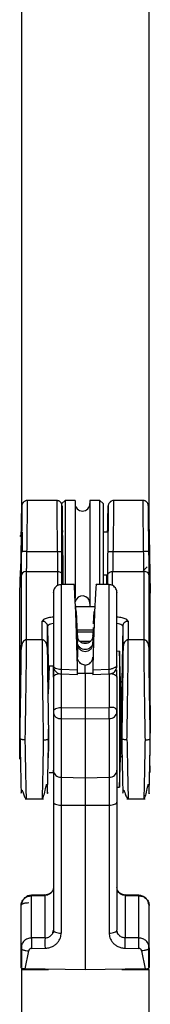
# Model space of a CAD drawing. Header units: millimetres. Extents: x 164 to 1298, y 127 to 1207.
# Tile 6 of 7: x 1176 to 1189, y 1022 to 1115. Entities that reach past the tile are written whole.
import ezdxf

# ---------------------------------------------------------------- set-up
doc = ezdxf.new("R2010")
doc.units = ezdxf.units.MM
doc.header["$LTSCALE"] = 10

msp = doc.modelspace()

# ---------------------------------------------------------------- linework, layer by layer
at = {"color": 7, "linetype": 'Continuous', "lineweight": 25}
for p, q in [((1176.435, 1166.013), (1176.435, 1067.796)), ((1188.435, 1166.013), (1188.435, 1067.796)), ((1179.816, 1069.335), (1176.873, 1069.335)), ((1180.535, 1069.335), (1180.235, 1069.035)), ((1181.485, 1069.335), (1180.535, 1069.335)), ((1180.535, 1069.335), (1180.535, 1061.408)), ((1181.485, 1069.335), (1181.485, 1060.133)), ((1183.835, 1069.335), (1182.885, 1069.335)), ((1182.885, 1069.335), (1182.885, 1059.335)), ((1184.135, 1069.035), (1183.835, 1069.335)), ((1183.835, 1061.416), (1183.835, 1069.335)), ((1187.998, 1069.335), (1185.055, 1069.335)), ((1180.235, 1061.402), (1180.235, 1069.035)), ((1184.135, 1069.035), (1184.135, 1061.411)), ((1176.399, 1066.074), (1176.413, 1066.717)), ((1180.316, 1066.335), (1180.308, 1066.701)), ((1184.555, 1066.335), (1184.563, 1066.701)), ((1176.426, 1066.189), (1176.285, 1065.945)), ((1176.51, 1064.511), (1176.51, 1066.335)), ((1184.135, 1066.367), (1184.556, 1066.367)), ((1184.574, 1066.335), (1184.135, 1066.335)), ((1188.487, 1065.72), (1188.486, 1066.105)), ((1188.486, 1066.105), (1188.585, 1060.61)), ((1176.913, 1064.512), (1179.807, 1064.512)), ((1185.063, 1064.512), (1187.957, 1064.512)), ((1187.911, 1062.71), (1188.285, 1063.085)), ((1176.285, 1062.725), (1176.367, 1062.584)), ((1176.285, 1060.61), (1176.322, 1062.66)), ((1176.382, 1062.176), (1176.382, 1055.379)), ((1176.882, 1062.651), (1179.838, 1062.651)), ((1176.882, 1062.651), (1176.882, 1056.183)), ((1179.838, 1062.651), (1179.838, 1061.313)), ((1180.338, 1062.176), (1180.338, 1061.404)), ((1184.135, 1062.335), (1184.506, 1062.335)), ((1184.435, 1062.335), (1184.435, 1061.406)), ((1184.532, 1062.176), (1184.532, 1061.404)), ((1185.032, 1062.651), (1187.988, 1062.651)), ((1185.032, 1061.313), (1185.032, 1062.651)), ((1187.988, 1062.651), (1187.988, 1056.183)), ((1188.488, 1055.379), (1188.488, 1062.176)), ((1181.385, 1061.422), (1180.172, 1061.401)), ((1180.172, 1061.401), (1180.172, 1053.394)), ((1184.698, 1061.401), (1183.485, 1061.422)), ((1184.698, 1053.394), (1184.698, 1061.401)), ((1176.285, 1052.469), (1176.285, 1060.61)), ((1188.585, 1050.011), (1188.585, 1060.61)), ((1181.585, 1058.857), (1181.511, 1059.601)), ((1183.244, 1059.316), (1181.626, 1059.316)), ((1182.885, 1059.335), (1183.333, 1059.335)), ((1181.585, 1058.857), (1181.701, 1055.966)), ((1183.238, 1057.707), (1183.286, 1058.857)), ((1178.388, 1056.184), (1178.388, 1057.951)), ((1178.971, 1057.59), (1178.888, 1057.476)), ((1178.888, 1055.379), (1178.888, 1057.476)), ((1178.888, 1057.476), (1178.983, 1052.191)), ((1181.708, 1056.539), (1181.661, 1057.707)), ((1183.196, 1057.359), (1183.163, 1056.539)), ((1185.982, 1057.476), (1185.888, 1052.204)), ((1185.982, 1057.476), (1185.982, 1055.379)), ((1186.482, 1057.951), (1186.482, 1056.184)), ((1183.186, 1057.116), (1181.685, 1057.116)), ((1181.691, 1056.955), (1183.179, 1056.955)), ((1178.493, 1056.204), (1176.778, 1056.204)), ((1181.7, 1055.78), (1181.701, 1055.966)), ((1181.7, 1055.78), (1181.7, 1054.567)), ((1181.907, 1056.081), (1182.953, 1056.081)), ((1182.134, 1055.92), (1182.723, 1055.92)), ((1183.17, 1055.78), (1183.17, 1055.966)), ((1188.093, 1056.204), (1186.378, 1056.204)), ((1185.685, 1055.113), (1185.435, 1055.104)), ((1185.785, 1052.313), (1185.685, 1055.113)), ((1185.685, 1055.113), (1185.685, 1042.295)), ((1179.036, 1053.718), (1178.945, 1051.093)), ((1179.435, 1053.704), (1179.036, 1053.718)), ((1179.435, 1052.681), (1179.435, 1053.646)), ((1182.435, 1053.046), (1182.435, 1053.818)), ((1188.536, 1053.704), (1188.502, 1053.67)), ((1179.435, 1053.383), (1179.435, 1052.681)), ((1179.435, 1052.681), (1179.435, 1049.438)), ((1180.159, 1052.984), (1181.728, 1052.928)), ((1181.715, 1053.332), (1180.172, 1053.394)), ((1180.172, 1052.983), (1180.172, 1049.785)), ((1181.719, 1053.04), (1182.435, 1053.046)), ((1182.435, 1053.046), (1182.435, 1049.768)), ((1182.435, 1053.046), (1183.151, 1053.04)), ((1183.142, 1052.928), (1184.712, 1052.984)), ((1184.698, 1053.394), (1183.155, 1053.332)), ((1184.698, 1052.983), (1184.698, 1049.785)), ((1185.435, 1052.681), (1185.435, 1053.383)), ((1185.435, 1052.681), (1185.435, 1049.438)), ((1176.359, 1052.469), (1176.256, 1052.469)), ((1176.256, 1044.939), (1176.256, 1052.469)), ((1185.785, 1052.313), (1185.785, 1045.095)), ((1185.947, 1052.204), (1185.785, 1052.204)), ((1182.435, 1049.768), (1180.172, 1049.785)), ((1184.698, 1049.785), (1182.435, 1049.768)), ((1179.435, 1049.438), (1179.435, 1043.906)), ((1182.435, 1049.768), (1182.435, 1048.751)), ((1185.435, 1049.438), (1185.435, 1043.906)), ((1180.172, 1048.768), (1182.435, 1048.751)), ((1180.172, 1048.768), (1180.172, 1043.235)), ((1182.435, 1048.751), (1184.698, 1048.768)), ((1182.435, 1048.751), (1182.435, 1043.2)), ((1184.698, 1048.768), (1184.698, 1043.235)), ((1176.285, 1046.892), (1176.285, 1047.552)), ((1178.985, 1046.892), (1178.985, 1047.783)), ((1185.885, 1047.785), (1185.885, 1046.892)), ((1188.585, 1046.892), (1188.585, 1047.397)), ((1185.785, 1045.204), (1185.917, 1045.204)), ((1185.685, 1042.295), (1185.785, 1045.095)), ((1188.536, 1044.304), (1188.536, 1043.704)), ((1179.036, 1043.69), (1179.435, 1043.704)), ((1179.435, 1043.704), (1179.435, 1043.906)), ((1185.435, 1043.906), (1185.435, 1042.304)), ((1180.172, 1043.235), (1182.435, 1043.2)), ((1180.172, 1043.235), (1180.172, 1040.619)), ((1182.435, 1043.2), (1184.698, 1043.235)), ((1182.435, 1043.2), (1182.435, 1040.605)), ((1184.698, 1043.235), (1184.698, 1040.619)), ((1185.435, 1042.304), (1185.685, 1042.295)), ((1176.778, 1041.204), (1178.493, 1041.204)), ((1179.435, 1040.9), (1179.435, 1028.833)), ((1180.172, 1040.619), (1182.435, 1040.605)), ((1180.172, 1040.619), (1180.172, 1028.552)), ((1182.435, 1040.605), (1184.698, 1040.619)), ((1182.435, 1040.605), (1182.435, 1025.075)), ((1184.698, 1040.619), (1184.698, 1028.552)), ((1185.435, 1040.9), (1185.435, 1028.833)), ((1186.378, 1041.204), (1188.093, 1041.204)), ((1186.503, 1041.255), (1186.504, 1041.251)), ((1178.645, 1032.152), (1177.364, 1032.123)), ((1179.428, 1032.747), (1179.386, 1032.546)), ((1185.485, 1032.546), (1185.443, 1032.747)), ((1187.507, 1032.123), (1186.225, 1032.152)), ((1176.385, 1031.139), (1176.437, 1031.241)), ((1177.368, 1032.068), (1178.649, 1032.097)), ((1177.368, 1028.089), (1177.368, 1032.068)), ((1178.649, 1028.101), (1178.649, 1032.097)), ((1186.221, 1032.097), (1186.221, 1028.101)), ((1186.221, 1032.097), (1187.503, 1032.068)), ((1187.503, 1028.089), (1187.503, 1032.068)), ((1188.435, 1031.24), (1188.485, 1031.139)), ((1176.385, 1027.163), (1176.385, 1031.139)), ((1188.485, 1027.163), (1188.485, 1031.139)), ((1178.649, 1028.101), (1177.368, 1028.089)), ((1187.503, 1028.089), (1186.221, 1028.101)), ((1176.385, 1025.32), (1176.385, 1027.163)), ((1176.435, 1027.399), (1176.435, 1027.389)), ((1176.435, 1027.056), (1176.435, 1025.331)), ((1176.777, 1025.167), (1177.122, 1026.882)), ((1177.368, 1027.112), (1178.649, 1027.125)), ((1186.221, 1027.125), (1187.503, 1027.112)), ((1187.748, 1026.882), (1188.094, 1025.167)), ((1188.435, 1027.389), (1188.435, 1027.399)), ((1188.485, 1027.163), (1188.435, 1027.066)), ((1188.435, 1025.331), (1188.435, 1027.056)), ((1188.485, 1027.163), (1188.485, 1025.32)), ((1176.435, 1025.245), (1176.435, 1025.131)), ((1176.435, 1025.131), (1178.977, 1025.131)), ((1176.435, 1025.131), (1176.435, 668.165)), ((1182.435, 1025.075), (1176.777, 1025.167)), ((1188.094, 1025.167), (1182.435, 1025.075)), ((1185.893, 1025.131), (1188.435, 1025.131)), ((1188.435, 1025.131), (1188.435, 1025.245)), ((1188.435, 1025.131), (1188.435, 668.165))]:
    msp.add_line(p, q, dxfattribs=at)
at = {"color": 7, "linetype": 'Continuous', "lineweight": 25, "flags": 128}
for points in [[(1188.488, 1055.379), (1188.477, 1055.472), (1188.469, 1055.503)], [(1180.172, 1053.394), (1180.028, 1053.401), (1179.889, 1053.421), (1179.762, 1053.453), (1179.65, 1053.495), (1179.559, 1053.546), (1179.491, 1053.605), (1179.449, 1053.668), (1179.435, 1053.733)], [(1179.435, 1052.681), (1179.449, 1052.748), (1179.491, 1052.812), (1179.559, 1052.872), (1179.65, 1052.924), (1179.762, 1052.967), (1179.889, 1053), (1179.997, 1053.017)], [(1184.841, 1053.02), (1184.843, 1053.02), (1184.981, 1053), (1185.109, 1052.967), (1185.22, 1052.924), (1185.312, 1052.872), (1185.379, 1052.812), (1185.421, 1052.748), (1185.435, 1052.681)], [(1180.172, 1049.785), (1180.028, 1049.778), (1179.889, 1049.757), (1179.762, 1049.725), (1179.65, 1049.682), (1179.559, 1049.629), (1179.491, 1049.57), (1179.449, 1049.505), (1179.435, 1049.438)], [(1179.435, 1040.9), (1179.449, 1040.846), (1179.491, 1040.794), (1179.559, 1040.746), (1179.65, 1040.703), (1179.762, 1040.668), (1179.889, 1040.642), (1180.028, 1040.626), (1180.172, 1040.619)], [(1184.698, 1040.619), (1184.843, 1040.626), (1184.981, 1040.642), (1185.109, 1040.668), (1185.22, 1040.703), (1185.312, 1040.746), (1185.379, 1040.794), (1185.421, 1040.846), (1185.435, 1040.9)], [(1177.364, 1032.123), (1177.364, 1032.123), (1177.363, 1032.111)], [(1177.368, 1032.068), (1177.366, 1032.109), (1177.364, 1032.123)], [(1179.435, 1028.833), (1179.449, 1028.778), (1179.491, 1028.726), (1179.559, 1028.678), (1179.65, 1028.636), (1179.762, 1028.601), (1179.889, 1028.574), (1180.028, 1028.558), (1180.172, 1028.552)], [(1184.698, 1028.552), (1184.843, 1028.558), (1184.981, 1028.574), (1185.109, 1028.601), (1185.22, 1028.636), (1185.312, 1028.678), (1185.379, 1028.726), (1185.421, 1028.778), (1185.435, 1028.833)]]:
    msp.add_lwpolyline(points, dxfattribs=at)
at = {"color": 7, "linetype": 'Continuous', "lineweight": 25}
for centre, radius, start, end in [((1182.185, 1069.035), 0.7, 180, 0), ((1176.729, 1060.936), 3.581, 87.05928, 95.06637), ((1176.874, 1062.159), 0.492, 89.04776, 177.9672), ((1182.185, 1059.635), 0.7, 0, 167.36776), ((1220.502, 1051.843), 40.359, 177.79866, 178.38061), ((1134.29, 1051.507), 50.444, 1.6776, 2.14321), ((1202.345, 1049.277), 22.179, 178.68622, 181.31378), ((1162.525, 1049.277), 22.179, 358.68622, 1.31378), ((1184.725, 1049.48), 0.712, 267.89114, 356.67956), ((1180.146, 1043.947), 0.712, 183.32044, 272.10886), ((1184.725, 1043.947), 0.712, 267.89114, 356.67956), ((1198.133, 1027.6), 20.771, 178.65349, 181.34651), ((1199.415, 1027.613), 20.771, 178.65349, 181.34651), ((1165.456, 1027.613), 20.771, 358.65349, 1.34651)]:
    msp.add_arc(centre, radius, start, end, dxfattribs=at)
for centre, major_axis, ratio, start_param, end_param in [((1176.389, 1064.298), (0.037, 2.197), 0.004516, 2.879907, 6.832954), ((1176.389, 1064.298), (0.037, 2.197), 0.004516, 2.450746, 2.879907), ((1181.553, 1055.888), (-0.168, 5.535), 0.017206, 4.231864, 6.282963), ((1181.665, 1054.425), (-0.144, 2.988), 0.014093, 4.759436, 4.971119), ((1188.587, 1048.619), (-0.085, 5.051), 0.004516, 0.004366, 1.815026), ((1176.284, 1048.629), (0.075, 4.452), 0.004516, 4.46816, 6.813766), ((1185.885, 1048.704), (0.06, 3.55), 0.004516, 4.450666, 6.451295), ((1188.587, 1048.619), (-0.085, 5.051), 0.004516, 4.99153, 5.589144), ((1188.587, 1048.789), (0.085, 5.051), 0.004516, 1.326567, 1.587734)]:
    msp.add_ellipse(centre, major_axis=major_axis, ratio=ratio, start_param=start_param, end_param=end_param, dxfattribs=at)
msp.add_ellipse((1188.481, 1064.298), major_axis=(-0.037, 2.195), ratio=0.004516, dxfattribs=at)
for points, knots in [([(1176.976, 1069.335), (1176.921, 1069.329), (1176.841, 1069.322), (1176.726, 1069.259), (1176.661, 1069.209), (1176.615, 1069.163), (1176.585, 1069.13), (1176.558, 1069.096), (1176.536, 1069.064), (1176.499, 1069.004), (1176.446, 1068.859), (1176.462, 1068.851), (1176.455, 1068.565), (1176.454, 1068.55)], [0, 0, 0, 0, 0.119345, 0.170774, 0.212483, 0.229527, 0.244572, 0.258897, 0.274436, 0.293146, 0.380956, 0.967012, 1, 1, 1, 1]), ([(1176.966, 1069.271), (1176.967, 1069.27), (1176.971, 1069.268), (1176.967, 1068.665), (1176.956, 1067.647), (1176.938, 1066.23), (1176.922, 1065.113), (1176.913, 1064.512)], [0, 0, 0, 0, 0.145801, 0.355743, 0.559902, 0.763328, 1, 1, 1, 1]), ([(1180.193, 1069.053), (1180.186, 1069.074), (1180.174, 1069.111), (1180.12, 1069.178), (1180.058, 1069.235), (1179.984, 1069.281), (1179.879, 1069.325), (1179.798, 1069.331), (1179.744, 1069.335)], [0, 0, 0, 0, 0.247392, 0.416833, 0.553361, 0.671999, 0.783946, 1, 1, 1, 1]), ([(1179.755, 1069.32), (1179.754, 1069.294), (1179.75, 1069.238), (1179.755, 1068.66), (1179.765, 1067.679), (1179.783, 1066.251), (1179.799, 1065.106), (1179.807, 1064.512)], [0, 0, 0, 0, 0.167964, 0.350986, 0.550686, 0.767036, 1, 1, 1, 1]), ([(1185.126, 1069.335), (1185.071, 1069.329), (1184.992, 1069.322), (1184.879, 1069.258), (1184.814, 1069.208), (1184.768, 1069.162), (1184.738, 1069.128), (1184.711, 1069.094), (1184.688, 1069.062), (1184.651, 1069.003), (1184.597, 1068.866), (1184.613, 1068.867), (1184.605, 1068.578), (1184.604, 1068.557)], [0, 0, 0, 0, 0.123091, 0.176115, 0.219029, 0.236375, 0.251378, 0.265201, 0.279798, 0.297295, 0.380902, 0.955294, 1, 1, 1, 1]), ([(1185.115, 1069.318), (1185.117, 1069.292), (1185.12, 1069.237), (1185.116, 1068.66), (1185.105, 1067.68), (1185.088, 1066.252), (1185.072, 1065.106), (1185.063, 1064.512)], [0, 0, 0, 0, 0.166048, 0.349358, 0.549476, 0.766368, 1, 1, 1, 1]), ([(1188.425, 1068.194), (1188.421, 1068.341), (1188.413, 1068.678), (1188.404, 1068.888), (1188.344, 1069.077), (1188.272, 1069.175), (1188.21, 1069.233), (1188.137, 1069.28), (1188.033, 1069.325), (1187.949, 1069.331), (1187.894, 1069.335)], [0, 0, 0, 0, 0.280614, 0.641917, 0.783583, 0.833763, 0.874661, 0.909686, 0.941528, 1, 1, 1, 1]), ([(1187.957, 1064.512), (1187.949, 1065.125), (1187.932, 1066.302), (1187.914, 1067.75), (1187.903, 1068.724), (1187.899, 1069.339), (1187.905, 1069.308), (1187.908, 1069.291)], [0, 0, 0, 0, 0.221313, 0.425077, 0.611251, 0.782926, 1, 1, 1, 1]), ([(1176.454, 1068.55), (1176.458, 1068.673), (1176.466, 1068.93), (1176.47, 1068.763), (1176.466, 1068.181), (1176.454, 1067.2), (1176.436, 1065.934), (1176.421, 1064.98), (1176.413, 1064.502)], [0, 0, 0, 0, 0.15336, 0.322687, 0.492014, 0.661342, 0.830671, 1, 1, 1, 1]), ([(1176.413, 1066.717), (1176.42, 1067.089), (1176.436, 1067.832), (1176.45, 1068.432), (1176.454, 1068.541), (1176.454, 1068.55)], [0, 0, 0, 0, 0.477824, 0.954986, 1, 1, 1, 1]), ([(1180.267, 1068.526), (1180.263, 1068.659), (1180.254, 1068.926), (1180.25, 1068.784), (1180.254, 1068.348), (1180.256, 1068.133)], [0, 0, 0, 0, 0.333792, 0.672717, 1, 1, 1, 1]), ([(1180.308, 1066.701), (1180.3, 1067.076), (1180.285, 1067.825), (1180.271, 1068.419), (1180.267, 1068.524), (1180.267, 1068.526)], [0, 0, 0, 0, 0.496285, 0.992485, 1, 1, 1, 1]), ([(1184.604, 1068.557), (1184.608, 1068.676), (1184.616, 1068.93), (1184.62, 1068.762), (1184.616, 1068.18), (1184.604, 1067.199), (1184.586, 1065.934), (1184.571, 1064.98), (1184.563, 1064.502)], [0, 0, 0, 0, 0.150615, 0.320488, 0.490361, 0.660234, 0.830103, 1, 1, 1, 1]), ([(1184.563, 1066.701), (1184.57, 1067.077), (1184.586, 1067.83), (1184.6, 1068.436), (1184.604, 1068.546), (1184.604, 1068.557)], [0, 0, 0, 0, 0.47322, 0.94636, 1, 1, 1, 1]), ([(1188.457, 1064.502), (1188.45, 1064.98), (1188.434, 1065.934), (1188.416, 1067.201), (1188.404, 1068.178), (1188.4, 1068.773), (1188.405, 1068.898), (1188.414, 1068.69), (1188.423, 1068.311), (1188.426, 1068.194)], [0, 0, 0, 0, 0.1551059, 0.3102111, 0.4653157, 0.6204198, 0.775524, 0.9306423, 1, 1, 1, 1]), ([(1180.256, 1068.133), (1180.256, 1068.127), (1180.257, 1067.929), (1180.267, 1067.17), (1180.284, 1065.941), (1180.3, 1064.982), (1180.307, 1064.502)], [0, 0, 0, 0, 0.01132, 0.340867, 0.670406, 1, 1, 1, 1]), ([(1188.426, 1068.194), (1188.429, 1068.07), (1188.438, 1067.723), (1188.45, 1067.111), (1188.458, 1066.717)], [0, 0, 0, 0, 0.355804, 1, 1, 1, 1]), ([(1188.458, 1066.717), (1188.463, 1066.485), (1188.472, 1066.04), (1188.481, 1065.683), (1188.486, 1065.566), (1188.487, 1065.67), (1188.487, 1065.72)], [0, 0, 0, 0, 0.285553, 0.547412, 0.785561, 1, 1, 1, 1]), ([(1176.413, 1064.502), (1176.408, 1064.207), (1176.399, 1063.636), (1176.389, 1062.928), (1176.383, 1062.42), (1176.383, 1062.255), (1176.382, 1062.176)], [0, 0, 0, 0, 0.279449, 0.539295, 0.779493, 1, 1, 1, 1]), ([(1176.913, 1064.512), (1176.908, 1064.275), (1176.899, 1063.817), (1176.89, 1063.251), (1176.883, 1062.845), (1176.883, 1062.714), (1176.882, 1062.651)], [0, 0, 0, 0, 0.280012, 0.54004, 0.780047, 1, 1, 1, 1]), ([(1179.807, 1064.512), (1179.87, 1064.512), (1179.967, 1064.514), (1180.083, 1064.513), (1180.163, 1064.513), (1180.227, 1064.511), (1180.29, 1064.508), (1180.3, 1064.505), (1180.307, 1064.502)], [0, 0, 0, 0, 0.239531, 0.368411, 0.500005, 0.631599, 0.760476, 1, 1, 1, 1]), ([(1179.807, 1064.512), (1179.812, 1064.284), (1179.821, 1063.86), (1179.831, 1063.304), (1179.837, 1062.87), (1179.838, 1062.723), (1179.838, 1062.651)], [0, 0, 0, 0, 0.268842, 0.500234, 0.754434, 1, 1, 1, 1]), ([(1180.307, 1064.502), (1180.312, 1064.206), (1180.321, 1063.635), (1180.331, 1062.927), (1180.337, 1062.42), (1180.338, 1062.255), (1180.338, 1062.176)], [0, 0, 0, 0, 0.2796353, 0.5395056, 0.7796146, 1, 1, 1, 1]), ([(1184.563, 1064.502), (1184.558, 1064.206), (1184.549, 1063.635), (1184.539, 1062.927), (1184.533, 1062.42), (1184.533, 1062.255), (1184.532, 1062.176)], [0, 0, 0, 0, 0.2795967, 0.5394554, 0.779576, 1, 1, 1, 1]), ([(1184.563, 1064.502), (1184.57, 1064.505), (1184.581, 1064.508), (1184.643, 1064.511), (1184.708, 1064.513), (1184.788, 1064.513), (1184.904, 1064.514), (1185, 1064.512), (1185.063, 1064.512)], [0, 0, 0, 0, 0.239524, 0.368401, 0.499995, 0.631589, 0.760469, 1, 1, 1, 1]), ([(1185.063, 1064.512), (1185.058, 1064.275), (1185.049, 1063.817), (1185.04, 1063.251), (1185.033, 1062.845), (1185.033, 1062.714), (1185.032, 1062.651)], [0, 0, 0, 0, 0.279992, 0.540013, 0.780027, 1, 1, 1, 1]), ([(1188.457, 1064.502), (1188.45, 1064.505), (1188.44, 1064.508), (1188.377, 1064.511), (1188.313, 1064.513), (1188.233, 1064.513), (1188.117, 1064.514), (1188.02, 1064.512), (1187.957, 1064.512)], [0, 0, 0, 0, 0.239527, 0.368406, 0.5, 0.631594, 0.760473, 1, 1, 1, 1]), ([(1187.988, 1062.651), (1187.988, 1062.714), (1187.987, 1062.845), (1187.981, 1063.251), (1187.971, 1063.817), (1187.962, 1064.275), (1187.957, 1064.512)], [0, 0, 0, 0, 0.219953, 0.45996, 0.719988, 1, 1, 1, 1]), ([(1188.488, 1062.176), (1188.488, 1062.255), (1188.487, 1062.42), (1188.481, 1062.928), (1188.471, 1063.636), (1188.462, 1064.207), (1188.457, 1064.502)], [0, 0, 0, 0, 0.220507, 0.460705, 0.720551, 1, 1, 1, 1]), ([(1180.161, 1061.398), (1180.109, 1061.394), (1179.989, 1061.386), (1179.811, 1061.311), (1179.643, 1061.184), (1179.519, 1061.014), (1179.447, 1060.831), (1179.439, 1060.707), (1179.435, 1060.651)], [0, 0, 0, 0, 0.136088, 0.312145, 0.495141, 0.678138, 0.854194, 1, 1, 1, 1]), ([(1183.484, 1061.38), (1183.482, 1061.392), (1183.472, 1061.449), (1183.443, 1061.122), (1183.397, 1060.396), (1183.339, 1059.183), (1183.282, 1057.712), (1183.229, 1056.158), (1183.188, 1054.737), (1183.166, 1053.783), (1183.155, 1053.332)], [0, 0, 0, 0, 0.038761, 0.179867, 0.301766, 0.453315, 0.630997, 0.726572, 0.870645, 1, 1, 1, 1]), ([(1185.435, 1060.651), (1185.432, 1060.707), (1185.423, 1060.831), (1185.352, 1061.014), (1185.228, 1061.184), (1185.06, 1061.311), (1184.879, 1061.387), (1184.756, 1061.395), (1184.701, 1061.399)], [0, 0, 0, 0, 0.144805, 0.319654, 0.501395, 0.683135, 0.857984, 1, 1, 1, 1]), ([(1179.435, 1060.639), (1179.435, 1060.643), (1179.435, 1060.708), (1179.435, 1060.464), (1179.435, 1059.891), (1179.435, 1058.944), (1179.435, 1057.754), (1179.435, 1056.41), (1179.435, 1055.012), (1179.435, 1054.159), (1179.435, 1053.733)], [0, 0, 0, 0, 0.009244, 0.150781, 0.292317, 0.433854, 0.57539, 0.716927, 0.858463, 1, 1, 1, 1]), ([(1185.435, 1053.733), (1185.435, 1054.159), (1185.435, 1055.012), (1185.435, 1056.41), (1185.435, 1057.754), (1185.435, 1058.944), (1185.435, 1059.891), (1185.435, 1060.464), (1185.435, 1060.708), (1185.435, 1060.643), (1185.435, 1060.639)], [0, 0, 0, 0, 0.141537, 0.283073, 0.42461, 0.566146, 0.707683, 0.849219, 0.990756, 1, 1, 1, 1]), ([(1179.435, 1058.335), (1179.394, 1058.332), (1179.166, 1058.318), (1178.818, 1058.243), (1178.459, 1058.113), (1178.412, 1058.006), (1178.388, 1057.951)], [0, 0, 0, 0, 0.065593, 0.362194, 0.673656, 1, 1, 1, 1]), ([(1181.66, 1057.707), (1181.659, 1057.74), (1181.647, 1058.124), (1181.615, 1058.507), (1181.585, 1058.857)], [0, 0, 0, 0, 0.086114, 1, 1, 1, 1]), ([(1186.482, 1057.951), (1186.458, 1058.006), (1186.411, 1058.113), (1186.053, 1058.243), (1185.704, 1058.318), (1185.477, 1058.332), (1185.435, 1058.335)], [0, 0, 0, 0, 0.326344, 0.637806, 0.934407, 1, 1, 1, 1]), ([(1179.435, 1057.729), (1179.342, 1057.714), (1179.139, 1057.68), (1179.03, 1057.622), (1178.971, 1057.59)], [0, 0, 0, 0, 0.461634, 1, 1, 1, 1]), ([(1185.982, 1057.476), (1185.966, 1057.515), (1185.934, 1057.589), (1185.726, 1057.68), (1185.527, 1057.714), (1185.435, 1057.729)], [0, 0, 0, 0, 0.375994, 0.711927, 1, 1, 1, 1]), ([(1181.707, 1056.539), (1181.707, 1056.546), (1181.706, 1056.795), (1181.703, 1056.374), (1181.701, 1055.966)], [0, 0, 0, 0, 0.0274695, 1, 1, 1, 1]), ([(1183.163, 1056.556), (1183.149, 1056.462), (1183.12, 1056.27), (1182.939, 1056.03), (1182.694, 1055.881), (1182.426, 1055.834), (1182.159, 1055.882), (1181.917, 1056.033), (1181.743, 1056.273), (1181.719, 1056.461), (1181.707, 1056.553)], [0, 0, 0, 0, 0.125542, 0.2568, 0.384208, 0.499816, 0.61609, 0.743861, 0.875008, 1, 1, 1, 1]), ([(1183.163, 1056.539), (1183.163, 1056.546), (1183.164, 1056.795), (1183.167, 1056.374), (1183.17, 1055.966)], [0, 0, 0, 0, 0.027467, 1, 1, 1, 1]), ([(1187.969, 1056.195), (1187.969, 1056.197), (1187.964, 1056.309), (1187.963, 1056.048), (1187.965, 1055.394), (1187.977, 1054.228), (1187.994, 1052.77), (1188.018, 1051.061), (1188.048, 1049.047), (1188.072, 1047.572), (1188.085, 1046.763)], [0, 0, 0, 0, 0.002358, 0.145123, 0.281764, 0.421746, 0.565912, 0.681339, 0.825298, 1, 1, 1, 1]), ([(1176.285, 1046.892), (1176.296, 1047.505), (1176.318, 1048.731), (1176.348, 1050.602), (1176.374, 1052.332), (1176.394, 1053.807), (1176.406, 1054.925), (1176.409, 1055.595), (1176.404, 1055.814), (1176.394, 1055.54), (1176.389, 1055.404)], [0, 0, 0, 0, 0.125001, 0.250001, 0.375001, 0.500001, 0.625001, 0.75, 0.875, 1, 1, 1, 1]), ([(1176.389, 1055.404), (1176.387, 1055.351), (1176.383, 1055.245), (1176.383, 1055.334), (1176.382, 1055.379)], [0, 0, 0, 0, 0.499999, 1, 1, 1, 1]), ([(1176.916, 1056.204), (1176.779, 1056.162), (1176.51, 1056.08), (1176.428, 1055.614), (1176.388, 1055.384)], [0, 0, 0, 0, 0.507508, 1, 1, 1, 1]), ([(1176.785, 1046.763), (1176.798, 1047.574), (1176.823, 1049.097), (1176.854, 1051.232), (1176.877, 1052.881), (1176.895, 1054.257), (1176.905, 1055.349), (1176.909, 1056.085), (1176.905, 1056.148), (1176.903, 1056.177)], [0, 0, 0, 0, 0.178554, 0.334988, 0.469238, 0.581247, 0.726033, 0.871174, 1, 1, 1, 1]), ([(1178.881, 1055.411), (1178.842, 1055.633), (1178.76, 1056.083), (1178.491, 1056.163), (1178.355, 1056.204)], [0, 0, 0, 0, 0.492637, 1, 1, 1, 1]), ([(1178.368, 1056.178), (1178.366, 1056.147), (1178.362, 1056.083), (1178.366, 1055.354), (1178.377, 1054.182), (1178.395, 1052.694), (1178.419, 1050.986), (1178.449, 1049.006), (1178.472, 1047.557), (1178.485, 1046.763)], [0, 0, 0, 0, 0.1305894, 0.271479, 0.4161811, 0.5653761, 0.6809779, 0.8251462, 1, 1, 1, 1]), ([(1178.882, 1055.404), (1178.877, 1055.542), (1178.866, 1055.819), (1178.862, 1055.574), (1178.863, 1055.151), (1178.868, 1054.685), (1178.869, 1054.598)], [0, 0, 0, 0, 0.3097768, 0.6194893, 0.9292023, 1, 1, 1, 1]), ([(1178.888, 1055.379), (1178.888, 1055.334), (1178.887, 1055.245), (1178.884, 1055.351), (1178.882, 1055.404)], [0, 0, 0, 0, 0.5, 1, 1, 1, 1]), ([(1183.17, 1055.966), (1183.155, 1055.876), (1183.133, 1055.738), (1183.033, 1055.578), (1182.904, 1055.438), (1182.702, 1055.319), (1182.435, 1055.274), (1182.169, 1055.319), (1181.968, 1055.437), (1181.839, 1055.576), (1181.738, 1055.737), (1181.716, 1055.875), (1181.701, 1055.966)], [0, 0, 0, 0, 0.125092, 0.19091, 0.257089, 0.384796, 0.500467, 0.615001, 0.742036, 0.808153, 0.874112, 1, 1, 1, 1]), ([(1185.982, 1055.379), (1185.983, 1055.334), (1185.983, 1055.245), (1185.987, 1055.351), (1185.989, 1055.404)], [0, 0, 0, 0, 0.5, 1, 1, 1, 1]), ([(1186.516, 1056.204), (1186.379, 1056.163), (1186.11, 1056.083), (1186.029, 1055.633), (1185.989, 1055.411)], [0, 0, 0, 0, 0.50738, 1, 1, 1, 1]), ([(1185.989, 1055.404), (1185.994, 1055.542), (1186.004, 1055.819), (1186.009, 1055.574), (1186.008, 1055.151), (1186.002, 1054.685), (1186.001, 1054.599)], [0, 0, 0, 0, 0.3097704, 0.61951, 0.9292554, 1, 1, 1, 1]), ([(1186.385, 1046.763), (1186.398, 1047.573), (1186.423, 1049.093), (1186.454, 1051.224), (1186.477, 1052.872), (1186.495, 1054.249), (1186.505, 1055.345), (1186.509, 1056.09), (1186.505, 1056.153), (1186.503, 1056.184)], [0, 0, 0, 0, 0.177481, 0.332969, 0.466399, 0.577717, 0.722133, 0.866893, 1, 1, 1, 1]), ([(1188.482, 1055.384), (1188.442, 1055.614), (1188.361, 1056.08), (1188.091, 1056.162), (1187.955, 1056.204)], [0, 0, 0, 0, 0.4924925, 1, 1, 1, 1]), ([(1188.469, 1054.599), (1188.468, 1054.685), (1188.463, 1055.151), (1188.462, 1055.574), (1188.466, 1055.819), (1188.477, 1055.542), (1188.482, 1055.404)], [0, 0, 0, 0, 0.070769, 0.380512, 0.690255, 1, 1, 1, 1]), ([(1188.482, 1055.404), (1188.484, 1055.351), (1188.487, 1055.245), (1188.488, 1055.334), (1188.488, 1055.379)], [0, 0, 0, 0, 0.499999, 1, 1, 1, 1]), ([(1178.869, 1054.598), (1178.872, 1054.333), (1178.878, 1053.723), (1178.897, 1052.323), (1178.922, 1050.604), (1178.953, 1048.73), (1178.974, 1047.505), (1178.985, 1046.892)], [0, 0, 0, 0, 0.161677, 0.371268, 0.580853, 0.790426, 1, 1, 1, 1]), ([(1182.435, 1053.818), (1182.358, 1053.826), (1182.204, 1053.843), (1181.997, 1053.965), (1181.827, 1054.147), (1181.724, 1054.36), (1181.707, 1054.508), (1181.7, 1054.567)], [0, 0, 0, 0, 0.200079, 0.399626, 0.612773, 0.845956, 1, 1, 1, 1]), ([(1182.435, 1053.818), (1182.512, 1053.826), (1182.666, 1053.843), (1182.874, 1053.965), (1183.043, 1054.147), (1183.146, 1054.36), (1183.163, 1054.508), (1183.17, 1054.567)], [0, 0, 0, 0, 0.200079, 0.399626, 0.612773, 0.845956, 1, 1, 1, 1]), ([(1186.001, 1054.599), (1185.999, 1054.333), (1185.993, 1053.723), (1185.974, 1052.323), (1185.948, 1050.605), (1185.918, 1048.73), (1185.896, 1047.505), (1185.885, 1046.892)], [0, 0, 0, 0, 0.161716, 0.371298, 0.580868, 0.790431, 1, 1, 1, 1]), ([(1188.585, 1046.892), (1188.574, 1047.505), (1188.553, 1048.73), (1188.522, 1050.605), (1188.497, 1052.323), (1188.478, 1053.723), (1188.472, 1054.333), (1188.469, 1054.599)], [0, 0, 0, 0, 0.209577, 0.419155, 0.628731, 0.838307, 1, 1, 1, 1]), ([(1179.447, 1053.733), (1179.446, 1053.678), (1179.443, 1053.535), (1179.542, 1053.323), (1179.697, 1053.151), (1179.873, 1053.043), (1180.034, 1052.991), (1180.142, 1052.986), (1180.185, 1052.983)], [0, 0, 0, 0, 0.138443, 0.36453, 0.575258, 0.723669, 0.888477, 1, 1, 1, 1]), ([(1184.685, 1052.983), (1184.783, 1052.994), (1184.921, 1053.009), (1185.103, 1053.104), (1185.244, 1053.218), (1185.367, 1053.4), (1185.436, 1053.582), (1185.427, 1053.698), (1185.424, 1053.733)], [0, 0, 0, 0, 0.24767, 0.350714, 0.520895, 0.704899, 0.910461, 1, 1, 1, 1]), ([(1185.435, 1053.733), (1185.433, 1053.726), (1185.427, 1053.712), (1185.384, 1053.672), (1185.317, 1053.627), (1185.223, 1053.575), (1185.113, 1053.523), (1184.985, 1053.475), (1184.85, 1053.424), (1184.75, 1053.404), (1184.698, 1053.394)], [0, 0, 0, 0, 0.119483, 0.244152, 0.375439, 0.489493, 0.628467, 0.74251, 0.865459, 1, 1, 1, 1]), ([(1181.716, 1052.931), (1181.717, 1052.938), (1181.72, 1052.953), (1181.72, 1053.079), (1181.718, 1053.221), (1181.716, 1053.313), (1181.715, 1053.332)], [0, 0, 0, 0, 0.2945495, 0.6067969, 0.9191108, 1, 1, 1, 1]), ([(1183.155, 1053.332), (1183.154, 1053.272), (1183.152, 1053.153), (1183.151, 1053.026), (1183.152, 1052.951), (1183.153, 1052.922), (1183.154, 1052.929), (1183.154, 1052.929)], [0, 0, 0, 0, 0.260956, 0.521519, 0.759495, 0.996699, 1, 1, 1, 1]), ([(1185.435, 1049.438), (1185.428, 1049.506), (1185.418, 1049.609), (1185.344, 1049.709), (1185.263, 1049.77), (1185.155, 1049.812), (1185.022, 1049.831), (1184.866, 1049.826), (1184.756, 1049.799), (1184.698, 1049.785)], [0, 0, 0, 0, 0.217864, 0.331671, 0.450476, 0.575639, 0.708324, 0.849507, 1, 1, 1, 1]), ([(1179.435, 1049.438), (1179.443, 1049.354), (1179.459, 1049.179), (1179.578, 1048.991), (1179.718, 1048.873), (1179.851, 1048.805), (1180.005, 1048.764), (1180.116, 1048.767), (1180.172, 1048.768)], [0, 0, 0, 0, 0.217071, 0.452047, 0.578753, 0.712, 0.852276, 1, 1, 1, 1]), ([(1176.284, 1046.978), (1176.296, 1046.312), (1176.321, 1044.96), (1176.355, 1043.322), (1176.381, 1042.26), (1176.397, 1041.695), (1176.403, 1041.742), (1176.406, 1041.762)], [0, 0, 0, 0, 0.2239361, 0.4548672, 0.6774081, 0.865492, 1, 1, 1, 1]), ([(1176.785, 1046.763), (1176.742, 1046.764), (1176.655, 1046.765), (1176.536, 1046.778), (1176.44, 1046.797), (1176.352, 1046.824), (1176.295, 1046.856), (1176.288, 1046.882), (1176.285, 1046.892)], [0, 0, 0, 0, 0.16711, 0.331356, 0.4858, 0.625228, 0.848559, 1, 1, 1, 1]), ([(1176.903, 1041.23), (1176.9, 1041.258), (1176.895, 1041.312), (1176.877, 1041.912), (1176.854, 1042.909), (1176.823, 1044.525), (1176.799, 1045.985), (1176.785, 1046.763)], [0, 0, 0, 0, 0.178721, 0.337005, 0.526701, 0.747731, 1, 1, 1, 1]), ([(1178.485, 1046.763), (1178.472, 1045.993), (1178.448, 1044.549), (1178.417, 1042.943), (1178.394, 1041.944), (1178.376, 1041.323), (1178.371, 1041.258), (1178.368, 1041.222)], [0, 0, 0, 0, 0.249548, 0.468172, 0.655782, 0.8123, 1, 1, 1, 1]), ([(1178.485, 1046.763), (1178.529, 1046.764), (1178.616, 1046.765), (1178.734, 1046.779), (1178.831, 1046.798), (1178.918, 1046.825), (1178.976, 1046.857), (1178.983, 1046.882), (1178.985, 1046.892)], [0, 0, 0, 0, 0.16716, 0.331447, 0.485916, 0.62535, 0.848645, 1, 1, 1, 1]), ([(1178.867, 1041.716), (1178.867, 1041.706), (1178.871, 1041.658), (1178.886, 1042.108), (1178.913, 1043.209), (1178.949, 1044.903), (1178.974, 1046.291), (1178.987, 1046.978)], [0, 0, 0, 0, 0.059777, 0.283277, 0.526911, 0.765708, 1, 1, 1, 1]), ([(1178.985, 1046.892), (1178.974, 1046.281), (1178.962, 1045.63), (1178.952, 1045.112), (1178.951, 1045.081)], [0, 0, 0, 0, 0.939819, 1, 1, 1, 1]), ([(1185.884, 1046.978), (1185.896, 1046.313), (1185.921, 1044.962), (1185.955, 1043.327), (1185.981, 1042.264), (1185.997, 1041.697), (1186.003, 1041.742), (1186.006, 1041.76)], [0, 0, 0, 0, 0.223574, 0.454098, 0.676015, 0.863394, 1, 1, 1, 1]), ([(1186.385, 1046.763), (1186.342, 1046.764), (1186.255, 1046.765), (1186.136, 1046.778), (1186.039, 1046.797), (1185.952, 1046.824), (1185.895, 1046.856), (1185.888, 1046.882), (1185.885, 1046.892)], [0, 0, 0, 0, 0.167158, 0.331442, 0.485909, 0.625344, 0.848641, 1, 1, 1, 1]), ([(1186.385, 1046.763), (1186.4, 1045.911), (1186.425, 1044.462), (1186.459, 1042.8), (1186.483, 1041.745), (1186.498, 1041.227), (1186.502, 1041.248), (1186.503, 1041.255)], [0, 0, 0, 0, 0.276759, 0.47066, 0.693004, 0.899096, 1, 1, 1, 1]), ([(1188.085, 1046.763), (1188.072, 1045.992), (1188.048, 1044.545), (1188.017, 1042.938), (1187.994, 1041.939), (1187.976, 1041.321), (1187.971, 1041.258), (1187.968, 1041.224)], [0, 0, 0, 0, 0.249983, 0.468998, 0.656953, 0.813771, 1, 1, 1, 1]), ([(1188.085, 1046.763), (1188.129, 1046.764), (1188.216, 1046.765), (1188.334, 1046.779), (1188.431, 1046.798), (1188.518, 1046.825), (1188.576, 1046.857), (1188.582, 1046.882), (1188.585, 1046.892)], [0, 0, 0, 0, 0.1671076, 0.3313521, 0.4857943, 0.6252222, 0.8485553, 1, 1, 1, 1]), ([(1188.466, 1041.723), (1188.466, 1041.714), (1188.467, 1041.603), (1188.478, 1041.855), (1188.496, 1042.507), (1188.522, 1043.65), (1188.553, 1045.127), (1188.574, 1046.304), (1188.585, 1046.892)], [0, 0, 0, 0, 0.017641, 0.214112, 0.410583, 0.607055, 0.803527, 1, 1, 1, 1]), ([(1188.467, 1041.714), (1188.467, 1041.704), (1188.471, 1041.656), (1188.486, 1042.107), (1188.513, 1043.209), (1188.549, 1044.903), (1188.574, 1046.291), (1188.587, 1046.978)], [0, 0, 0, 0, 0.05967, 0.283586, 0.527102, 0.76576, 1, 1, 1, 1]), ([(1178.355, 1041.204), (1178.406, 1041.249), (1178.498, 1041.331), (1178.627, 1041.831), (1178.72, 1042.248), (1178.759, 1042.431), (1178.788, 1042.53), (1178.796, 1042.554), (1178.802, 1042.568), (1178.805, 1042.574), (1178.807, 1042.577), (1178.809, 1042.58), (1178.812, 1042.584), (1178.816, 1042.586), (1178.818, 1042.587), (1178.82, 1042.586), (1178.82, 1042.586)], [0, 0, 0, 0, 0.42581, 0.773533, 0.894634, 0.968756, 0.979192, 0.986387, 0.988929, 0.99001, 0.991018, 0.992007, 0.993037, 0.995418, 0.998479, 1, 1, 1, 1]), ([(1187.955, 1041.204), (1188.005, 1041.249), (1188.098, 1041.332), (1188.226, 1041.835), (1188.319, 1042.254), (1188.358, 1042.438), (1188.387, 1042.537), (1188.395, 1042.561), (1188.401, 1042.575), (1188.404, 1042.581), (1188.407, 1042.585), (1188.409, 1042.588), (1188.411, 1042.591), (1188.415, 1042.594), (1188.418, 1042.594), (1188.419, 1042.593), (1188.419, 1042.593)], [0, 0, 0, 0, 0.425814, 0.773582, 0.894719, 0.968875, 0.979316, 0.986511, 0.989048, 0.990126, 0.991129, 0.992113, 0.993136, 0.995504, 0.998552, 1, 1, 1, 1]), ([(1176.455, 1042.03), (1176.456, 1042.035), (1176.457, 1042.042), (1176.466, 1042.036), (1176.472, 1042.029), (1176.477, 1042.023), (1176.482, 1042.015), (1176.489, 1042.002), (1176.519, 1041.938), (1176.555, 1041.829), (1176.649, 1041.572), (1176.772, 1041.278), (1176.865, 1041.23), (1176.916, 1041.204)], [0, 0, 0, 0, 0.01905, 0.027566, 0.030775, 0.033601, 0.036403, 0.039533, 0.047622, 0.112063, 0.226791, 0.570903, 1, 1, 1, 1]), ([(1178.874, 1041.832), (1178.871, 1041.74), (1178.867, 1041.635), (1178.866, 1041.715), (1178.866, 1041.725)], [0, 0, 0, 0, 0.872571, 1, 1, 1, 1]), ([(1186.055, 1042.02), (1186.056, 1042.025), (1186.057, 1042.031), (1186.066, 1042.026), (1186.072, 1042.019), (1186.077, 1042.013), (1186.082, 1042.005), (1186.089, 1041.992), (1186.104, 1041.961), (1186.154, 1041.835), (1186.239, 1041.585), (1186.375, 1041.274), (1186.466, 1041.229), (1186.516, 1041.204)], [0, 0, 0, 0, 0.0194861, 0.0281635, 0.0314344, 0.0342996, 0.037114, 0.0402324, 0.0482571, 0.0737713, 0.2268481, 0.5708119, 1, 1, 1, 1]), ([(1179.324, 1032.471), (1179.302, 1032.442), (1179.237, 1032.356), (1179.081, 1032.252), (1178.873, 1032.163), (1178.721, 1032.147), (1178.644, 1032.14)], [0, 0, 0, 0, 0.1463041, 0.4286976, 0.7132521, 1, 1, 1, 1]), ([(1178.649, 1032.097), (1178.648, 1032.129), (1178.645, 1032.173), (1178.645, 1032.138), (1178.645, 1032.129)], [0, 0, 0, 0, 0.720231, 1, 1, 1, 1]), ([(1179.319, 1032.463), (1179.29, 1032.422), (1179.225, 1032.334), (1179.081, 1032.22), (1178.886, 1032.123), (1178.731, 1032.106), (1178.649, 1032.097)], [0, 0, 0, 0, 0.19443, 0.425961, 0.694515, 1, 1, 1, 1]), ([(1179.389, 1032.546), (1179.379, 1032.544), (1179.332, 1032.533), (1179.325, 1032.494), (1179.319, 1032.463)], [0, 0, 0, 0, 0.197594, 1, 1, 1, 1]), ([(1185.551, 1032.463), (1185.517, 1032.524), (1185.45, 1032.646), (1185.44, 1032.782), (1185.435, 1032.849)], [0, 0, 0, 0, 0.506359, 1, 1, 1, 1]), ([(1186.226, 1032.14), (1186.15, 1032.148), (1185.998, 1032.163), (1185.789, 1032.251), (1185.608, 1032.378), (1185.524, 1032.492), (1185.482, 1032.549)], [0, 0, 0, 0, 0.252877, 0.50382, 0.752856, 1, 1, 1, 1]), ([(1185.482, 1032.546), (1185.491, 1032.544), (1185.538, 1032.533), (1185.546, 1032.494), (1185.551, 1032.463)], [0, 0, 0, 0, 0.199506, 1, 1, 1, 1]), ([(1186.221, 1032.097), (1186.139, 1032.106), (1185.985, 1032.123), (1185.79, 1032.22), (1185.646, 1032.334), (1185.581, 1032.422), (1185.551, 1032.463)], [0, 0, 0, 0, 0.305485, 0.574039, 0.80557, 1, 1, 1, 1]), ([(1186.226, 1032.129), (1186.226, 1032.138), (1186.225, 1032.173), (1186.223, 1032.129), (1186.221, 1032.097)], [0, 0, 0, 0, 0.279769, 1, 1, 1, 1]), ([(1177.371, 1032.111), (1177.253, 1032.099), (1177.016, 1032.074), (1176.708, 1031.874), (1176.485, 1031.583), (1176.451, 1031.349), (1176.435, 1031.231)], [0, 0, 0, 0, 0.243713, 0.491872, 0.744098, 1, 1, 1, 1]), ([(1176.437, 1031.241), (1176.438, 1031.243), (1176.447, 1031.263), (1176.509, 1031.297), (1176.601, 1031.342), (1176.72, 1031.377), (1176.89, 1031.411), (1177.031, 1031.417), (1177.122, 1031.42)], [0, 0, 0, 0, 0.0118236, 0.1821022, 0.3546675, 0.5259748, 0.6926298, 1, 1, 1, 1]), ([(1187.503, 1032.068), (1187.504, 1032.1), (1187.507, 1032.144), (1187.507, 1032.108), (1187.507, 1032.097)], [0, 0, 0, 0, 0.702864, 1, 1, 1, 1]), ([(1188.436, 1031.231), (1188.419, 1031.349), (1188.386, 1031.581), (1188.166, 1031.871), (1187.861, 1032.071), (1187.625, 1032.098), (1187.508, 1032.111)], [0, 0, 0, 0, 0.255902, 0.508128, 0.756287, 1, 1, 1, 1]), ([(1178.649, 1028.101), (1178.713, 1028.105), (1178.837, 1028.114), (1179.007, 1028.175), (1179.15, 1028.261), (1179.294, 1028.397), (1179.411, 1028.59), (1179.428, 1028.756), (1179.435, 1028.833)], [0, 0, 0, 0, 0.154186, 0.300097, 0.437729, 0.567076, 0.799946, 1, 1, 1, 1]), ([(1178.649, 1027.125), (1178.769, 1027.133), (1179.009, 1027.15), (1179.335, 1027.269), (1179.615, 1027.437), (1179.896, 1027.702), (1180.126, 1028.079), (1180.158, 1028.402), (1180.172, 1028.552)], [0, 0, 0, 0, 0.149742, 0.299298, 0.432797, 0.566044, 0.799182, 1, 1, 1, 1]), ([(1179.488, 1028.729), (1179.469, 1028.697), (1179.433, 1028.633), (1179.392, 1028.575), (1179.372, 1028.547)], [0, 0, 0, 0, 0.5109834, 1, 1, 1, 1]), ([(1184.698, 1028.552), (1184.713, 1028.402), (1184.745, 1028.079), (1184.975, 1027.701), (1185.255, 1027.437), (1185.536, 1027.269), (1185.862, 1027.15), (1186.101, 1027.133), (1186.221, 1027.125)], [0, 0, 0, 0, 0.200819, 0.433958, 0.56743, 0.700706, 0.850375, 1, 1, 1, 1]), ([(1185.495, 1028.552), (1185.476, 1028.58), (1185.436, 1028.635), (1185.4, 1028.697), (1185.382, 1028.729)], [0, 0, 0, 0, 0.489041, 1, 1, 1, 1]), ([(1185.502, 1028.557), (1185.492, 1028.573), (1185.44, 1028.655), (1185.438, 1028.754), (1185.435, 1028.833)], [0, 0, 0, 0, 0.196454, 1, 1, 1, 1]), ([(1186.221, 1028.101), (1186.158, 1028.105), (1186.034, 1028.114), (1185.864, 1028.175), (1185.722, 1028.262), (1185.587, 1028.382), (1185.534, 1028.492), (1185.502, 1028.557)], [0, 0, 0, 0, 0.205293, 0.39957, 0.582825, 0.755053, 1, 1, 1, 1]), ([(1176.46, 1027.514), (1176.46, 1027.514), (1176.389, 1027.414), (1176.387, 1027.289), (1176.385, 1027.163)], [0, 0, 0, 0, 0.00113, 1, 1, 1, 1]), ([(1176.47, 1027.542), (1176.445, 1027.462), (1176.397, 1027.301), (1176.423, 1027.136), (1176.435, 1027.054)], [0, 0, 0, 0, 0.499538, 1, 1, 1, 1]), ([(1177.368, 1028.089), (1177.239, 1028.073), (1176.982, 1028.041), (1176.648, 1027.83), (1176.523, 1027.619), (1176.46, 1027.514)], [0, 0, 0, 0, 0.333459, 0.666918, 1, 1, 1, 1]), ([(1188.411, 1027.514), (1188.348, 1027.619), (1188.223, 1027.83), (1187.889, 1028.041), (1187.631, 1028.073), (1187.503, 1028.089)], [0, 0, 0, 0, 0.333116, 0.666558, 1, 1, 1, 1]), ([(1188.435, 1027.054), (1188.448, 1027.136), (1188.474, 1027.301), (1188.425, 1027.462), (1188.401, 1027.542)], [0, 0, 0, 0, 0.50046, 1, 1, 1, 1]), ([(1188.485, 1027.163), (1188.483, 1027.289), (1188.482, 1027.414), (1188.411, 1027.514), (1188.411, 1027.514)], [0, 0, 0, 0, 0.999025, 1, 1, 1, 1]), ([(1176.385, 1027.163), (1176.395, 1027.128), (1176.41, 1027.074), (1176.502, 1027.009), (1176.597, 1026.964), (1176.715, 1026.928), (1176.886, 1026.893), (1177.029, 1026.886), (1177.122, 1026.882)], [0, 0, 0, 0, 0.240348, 0.369358, 0.500911, 0.632331, 0.760958, 1, 1, 1, 1]), ([(1177.368, 1027.112), (1177.335, 1027.109), (1177.271, 1027.102), (1177.191, 1027.048), (1177.133, 1026.973), (1177.126, 1026.913), (1177.122, 1026.882)], [0, 0, 0, 0, 0.2492769, 0.5000672, 0.7474625, 1, 1, 1, 1]), ([(1187.748, 1026.882), (1187.745, 1026.912), (1187.738, 1026.973), (1187.681, 1027.048), (1187.6, 1027.101), (1187.535, 1027.109), (1187.503, 1027.112)], [0, 0, 0, 0, 0.251118, 0.500129, 0.750053, 1, 1, 1, 1]), ([(1188.435, 1027.066), (1188.434, 1027.064), (1188.424, 1027.044), (1188.362, 1027.01), (1188.27, 1026.965), (1188.15, 1026.929), (1187.981, 1026.894), (1187.84, 1026.887), (1187.748, 1026.882)], [0, 0, 0, 0, 0.018903, 0.187961, 0.359291, 0.529373, 0.694835, 1, 1, 1, 1]), ([(1176.777, 1025.167), (1176.73, 1025.169), (1176.636, 1025.174), (1176.515, 1025.202), (1176.431, 1025.242), (1176.391, 1025.284), (1176.387, 1025.31), (1176.385, 1025.32)], [0, 0, 0, 0, 0.226002, 0.452766, 0.660661, 0.864124, 1, 1, 1, 1]), ([(1188.094, 1025.167), (1188.141, 1025.169), (1188.235, 1025.174), (1188.356, 1025.202), (1188.44, 1025.242), (1188.48, 1025.283), (1188.484, 1025.31), (1188.485, 1025.32)], [0, 0, 0, 0, 0.225694, 0.452146, 0.660067, 0.863513, 1, 1, 1, 1])]:
    msp.add_open_spline(points, degree=3, knots=knots, dxfattribs=at)
for points in [[(1179.838, 1062.651), (1179.903, 1062.644), (1180.033, 1062.629), (1180.197, 1062.52), (1180.313, 1062.363), (1180.33, 1062.239), (1180.338, 1062.176)], [(1184.532, 1062.176), (1184.541, 1062.239), (1184.558, 1062.363), (1184.674, 1062.52), (1184.838, 1062.629), (1184.967, 1062.644), (1185.032, 1062.651)], [(1188.488, 1062.176), (1188.48, 1062.239), (1188.463, 1062.363), (1188.347, 1062.52), (1188.183, 1062.629), (1188.053, 1062.644), (1187.988, 1062.651)], [(1178.888, 1057.476), (1178.88, 1057.539), (1178.863, 1057.664), (1178.747, 1057.82), (1178.583, 1057.93), (1178.453, 1057.944), (1178.388, 1057.951)], [(1186.482, 1057.951), (1186.417, 1057.944), (1186.288, 1057.93), (1186.124, 1057.82), (1186.008, 1057.664), (1185.991, 1057.539), (1185.982, 1057.476)], [(1181.7, 1055.78), (1181.715, 1055.691), (1181.745, 1055.513), (1181.917, 1055.291), (1182.155, 1055.143), (1182.435, 1055.092), (1182.715, 1055.143), (1182.954, 1055.291), (1183.125, 1055.513), (1183.155, 1055.691), (1183.17, 1055.78)], [(1179.435, 1043.906), (1179.435, 1043.531), (1179.435, 1042.782), (1179.435, 1041.527), (1179.435, 1040.9)], [(1185.435, 1043.906), (1185.435, 1043.531), (1185.435, 1042.782), (1185.435, 1041.527), (1185.435, 1040.9)], [(1176.385, 1031.139), (1176.4, 1031.26), (1176.429, 1031.5), (1176.656, 1031.805), (1176.98, 1032.021), (1177.239, 1032.052), (1177.368, 1032.068)], [(1187.503, 1032.068), (1187.632, 1032.052), (1187.891, 1032.021), (1188.215, 1031.805), (1188.441, 1031.5), (1188.471, 1031.26), (1188.485, 1031.139)], [(1187.503, 1027.112), (1187.504, 1027.208), (1187.507, 1027.398), (1187.509, 1027.693), (1187.507, 1027.947), (1187.504, 1028.041), (1187.503, 1028.089)]]:
    msp.add_open_spline(points, degree=3, dxfattribs=at)

doc.saveas('drawing.dxf')
